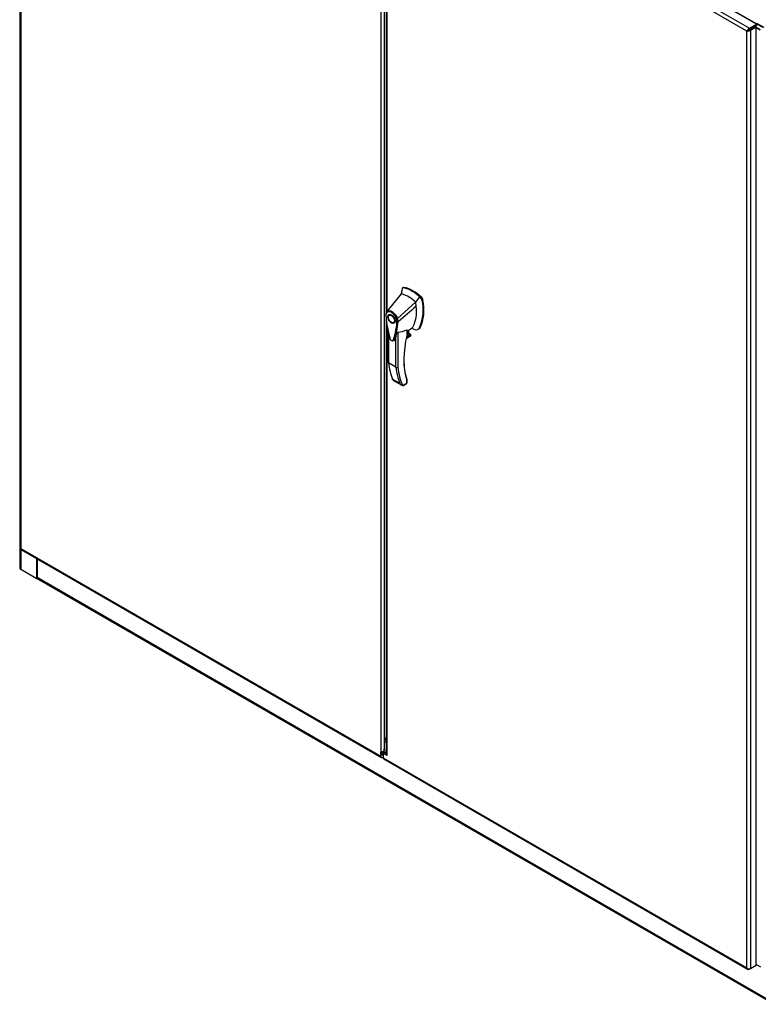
# Model space of a CAD drawing. Header units: inches. Extents: x 2 to 538, y -2 to 358.
# Tile 31 of 36: x 284 to 336, y 240 to 308. Entities that reach past the tile are written whole.
import ezdxf

# ---------------------------------------------------------------- set-up
doc = ezdxf.new("R2010")
doc.units = ezdxf.units.IN
doc.header["$MEASUREMENT"] = 0
for name, color, linetype in [('COM52839', 7, 'Continuous'), ('COM52847', 7, 'Continuous'), ('COM53516', 7, 'Continuous'), ('COM54578-80', 7, 'Continuous'), ('COM71126-1', 7, 'Continuous'), ('COM71130-1', 7, 'Continuous'), ('COM71132-1', 7, 'Continuous'), ('Default', 7, 'Continuous'), ('GSK11033', 7, 'Continuous'), ('HAN13064', 7, 'Continuous')]:
    doc.layers.add(name, color=color, linetype=linetype)

# ---------------------------------------------------------------- blocks, each defined once
blk = doc.blocks.new('SE5')
at = {"layer": 'COM52839', "color": 7, "linetype": 'Continuous'}
for q in [(335.141, 307.563), (335.39, 307.707)]:
    blk.add_line((335.39, 307.707), q, dxfattribs=at)
for start_param, end_param in [(-3.978228, -3.926991), (1.066502, 2.017749)]:
    blk.add_ellipse((335.432, 307.682), major_axis=(0.06, 0), ratio=0.57735, start_param=start_param, end_param=end_param, dxfattribs=at)
at = {"layer": 'COM52847', "color": 7, "linetype": 'Continuous'}
for p, q in [((284.129, 336.753), (284.129, 271.331)), ((284.183, 336.628), (284.183, 271.305)), ((309.289, 321.828), (309.289, 257.115)), ((309.551, 257.898), (309.551, 321.046)), ((284.179, 271.244), (309.327, 256.725)), ((284.183, 271.305), (309.289, 256.81)), ((284.183, 271.305), (284.183, 271.305)), ((284.183, 271.304), (284.183, 271.305)), ((284.183, 271.305), (284.183, 271.305)), ((284.183, 271.304), (284.183, 271.304)), ((309.289, 256.81), (309.289, 257.115)), ((309.377, 256.861), (309.377, 257.166)), ((309.462, 256.759), (309.42, 256.734))]:
    blk.add_line(p, q, dxfattribs=at)
blk.add_arc((309.274, 257.489), 0.375, 272.2861, 317.59085, dxfattribs=at)
for centre, major_axis, start_param, end_param in [((284.314, 271.331), (0.185, 0), 3.141593, 3.295285), ((284.271, 271.405), (0.093, 0.16), 2.9879, 3.141593), ((309.42, 256.885), (0.092, 0.16), 2.356194, 3.926991)]:
    blk.add_ellipse(centre, major_axis=major_axis, ratio=0.57735, start_param=start_param, end_param=end_param, dxfattribs=at)
for points in [[(284.131, 271.315), (284.134, 271.312), (284.14, 271.309), (284.153, 271.306), (284.158, 271.306), (284.17, 271.305), (284.176, 271.305), (284.183, 271.305)], [(284.166, 271.254), (284.165, 271.259), (284.166, 271.265), (284.17, 271.278), (284.172, 271.283), (284.176, 271.293), (284.179, 271.298), (284.183, 271.304)]]:
    blk.add_open_spline(points, degree=3, knots=[0, 0, 0, 0, 0.5, 0.5, 0.75, 0.75, 1, 1, 1, 1], dxfattribs=at)
at = {"layer": 'COM53516', "color": 7, "linetype": 'Continuous'}
for p, q in [((309.593, 322.26), (335.006, 307.588)), ((335.494, 307.869), (310.081, 322.542)), ((334.833, 307.386), (309.462, 322.034)), ((309.673, 321.589), (309.673, 287.772)), ((309.727, 287.845), (309.727, 321.574)), ((335.006, 307.588), (335.494, 307.869)), ((335.006, 307.486), (335.494, 307.767)), ((335.404, 307.715), (335.006, 307.486)), ((335.492, 307.664), (335.095, 307.435)), ((335.492, 307.664), (335.404, 307.715)), ((335.492, 242.242), (335.492, 307.664)), ((335.494, 307.869), (335.494, 307.767)), ((334.833, 307.386), (334.948, 307.452)), ((334.881, 307.414), (334.833, 307.386)), ((334.833, 242.062), (334.833, 307.386)), ((334.833, 307.386), (334.833, 307.386)), ((334.833, 307.386), (334.833, 307.386)), ((334.833, 307.386), (334.833, 307.386)), ((334.833, 307.386), (334.833, 307.386)), ((334.948, 307.452), (334.901, 307.465)), ((334.948, 307.452), (334.908, 307.429)), ((334.948, 307.452), (334.936, 307.405)), ((334.948, 307.452), (335.006, 307.486)), ((335.006, 307.486), (334.948, 307.452)), ((335.006, 307.486), (335.006, 307.486)), ((335.006, 307.485), (335.006, 307.486)), ((335.006, 307.486), (335.006, 307.486)), ((335.006, 307.486), (335.006, 307.486)), ((335.095, 307.435), (335.095, 242.013)), ((309.673, 287.336), (309.673, 256.999)), ((309.727, 256.863), (309.727, 286.935)), ((309.551, 257.067), (309.462, 257.016)), ((309.462, 257.016), (309.462, 256.71)), ((309.727, 256.863), (309.462, 257.016)), ((309.674, 256.996), (309.551, 257.067)), ((309.462, 256.71), (334.833, 242.062)), ((309.5, 256.625), (334.914, 241.953)), ((334.833, 242.062), (334.833, 242.062)), ((334.833, 242.062), (334.833, 242.062)), ((334.833, 242.061), (334.833, 242.062)), ((334.833, 242.062), (334.833, 242.062)), ((334.833, 242.062), (334.833, 242.061)), ((334.921, 241.991), (334.901, 241.963)), ((335.095, 242.013), (335.006, 241.962)), ((335.095, 242.013), (335.492, 242.242)), ((335.494, 242.243), (335.492, 242.242)), ((335.494, 242.243), (335.494, 242.292))]:
    blk.add_line(p, q, dxfattribs=at)
for centre, radius, start, end in [((335.126, 307.204), 0.345, 130.85054, 148.20193), ((334.823, 307.73), 0.345, 271.79807, 289.14946), ((309.873, 256.999), 0.2, 180, 223.02175), ((335.084, 242.282), 0.334, 221.30638, 243.55695), ((335.042, 242.132), 0.22, 198.62729, 230.09427)]:
    blk.add_arc(centre, radius, start, end, dxfattribs=at)
for centre, major_axis, start_param, end_param in [((335.006, 307.437), (0.092, 0.16), 0.785398, 1.724489), ((334.964, 307.51), (0.185, 0), 4.558696, 5.497787), ((309.593, 256.785), (0.092, 0.16), 2.356194, 3.141593), ((335.006, 242.113), (0.093, 0.16), 2.9879, 3.926991), ((334.964, 242.088), (0.185, 0), 4.558696, 5.497787)]:
    blk.add_ellipse(centre, major_axis=major_axis, ratio=0.57735, start_param=start_param, end_param=end_param, dxfattribs=at)
at = {"layer": 'COM54578-80', "color": 7, "linetype": 'Continuous'}
for p, q in [((335.461, 307.919), (335.505, 307.944)), ((335.951, 307.636), (335.461, 307.919)), ((335.461, 307.919), (335.461, 307.889)), ((335.461, 307.748), (335.461, 307.682)), ((335.492, 307.664), (335.771, 307.503)), ((335.505, 307.944), (336.013, 307.651)), ((335.766, 307.455), (335.492, 307.613)), ((335.814, 242.108), (335.492, 242.293))]:
    blk.add_line(p, q, dxfattribs=at)
at = {"layer": 'COM71126-1', "color": 7, "linetype": 'Continuous'}
for p, q in [((284.094, 340.085), (284.094, 269.968)), ((284.167, 271.306), (284.167, 271.267)), ((284.167, 271.254), (284.167, 269.866)), ((285.295, 269.215), (285.295, 270.6)), ((284.167, 269.866), (285.295, 269.215)), ((285.329, 269.235), (285.295, 269.215))]:
    blk.add_line(p, q, dxfattribs=at)
blk.add_ellipse((284.344, 269.968), major_axis=(0.25, 0), ratio=0.57735, start_param=3.141593, end_param=3.926991, dxfattribs=at)
at = {"layer": 'COM71130-1', "color": 7, "linetype": 'Continuous'}
blk.add_line((335.461, 307.919), (285.316, 336.87), dxfattribs=at)
at = {"layer": 'COM71132-1', "color": 7, "linetype": 'Continuous'}
for p, q in [((285.316, 270.588), (285.316, 269.305)), ((285.295, 269.215), (285.383, 269.164)), ((285.316, 269.305), (336.714, 239.63)), ((285.368, 269.191), (336.765, 239.516)), ((285.383, 269.182), (285.383, 269.164)), ((285.398, 269.173), (285.383, 269.164))]:
    blk.add_line(p, q, dxfattribs=at)
blk.add_ellipse((285.493, 269.407), major_axis=(0.125, 0.217), ratio=0.57735, start_param=2.356194, end_param=3.141593, dxfattribs=at)
at = {"layer": 'GSK11033', "color": 7, "linetype": 'Continuous'}
for p, q in [((335.141, 307.563), (334.964, 307.461)), ((334.964, 307.461), (334.964, 307.461)), ((334.964, 307.461), (334.964, 307.461)), ((335.141, 307.563), (335.141, 307.563)), ((335.141, 307.563), (335.141, 307.563)), ((309.673, 258.171), (309.527, 257.847)), ((309.527, 257.847), (309.673, 257.763)), ((309.527, 257.847), (309.527, 257.216)), ((309.53, 257.055), (309.53, 257.336)), ((309.663, 257.259), (309.673, 257.265)), ((309.663, 257.002), (309.663, 257.259)), ((309.663, 257.259), (309.673, 257.253))]:
    blk.add_line(p, q, dxfattribs=at)
at = {"layer": 'HAN13064', "color": 7, "linetype": 'Continuous'}
for p, q in [((310.772, 289.402), (310.722, 289.055)), ((310.783, 289.444), (310.772, 289.402)), ((310.862, 289.51), (310.804, 289.476)), ((310.838, 289.483), (310.894, 289.515)), ((310.722, 289.055), (309.716, 287.831)), ((311.722, 288.477), (310.45, 287.341)), ((312.109, 288.749), (311.981, 288.871)), ((312.109, 288.749), (312.165, 288.782)), ((312.164, 288.646), (312.22, 288.679)), ((309.702, 287.808), (309.672, 287.771)), ((309.973, 287.625), (309.884, 287.574)), ((310.184, 287.055), (310.273, 287.106)), ((310.5, 287.106), (310.502, 287.107)), ((309.806, 286.476), (309.806, 284.282)), ((309.833, 286.347), (309.833, 284.244)), ((310.476, 286.382), (310.476, 283.951)), ((311.12, 286.217), (311.12, 286.559)), ((311.137, 286.46), (311.476, 286.703)), ((311.137, 286.242), (311.137, 286.539)), ((311.236, 286.282), (311.236, 286.531)), ((311.245, 286.294), (311.245, 286.537)), ((311.476, 286.703), (311.51, 286.727)), ((311.888, 286.597), (311.947, 286.631)), ((311.995, 286.71), (312.052, 286.743)), ((310.349, 283.946), (310.349, 286.127)), ((311.057, 285.94), (311.326, 286.094)), ((311.06, 285.951), (311.357, 286.123)), ((311.386, 286.192), (311.073, 286.012)), ((311.085, 286.068), (311.367, 286.231)), ((311.119, 286.214), (311.236, 286.282)), ((311.367, 286.231), (311.245, 286.301)), ((310.349, 283.946), (309.833, 284.244)), ((310.097, 283.123), (310.614, 282.825)), ((310.101, 283.097), (310.108, 283.079)), ((310.125, 283.051), (310.751, 282.69)), ((311.098, 282.834), (311.098, 283.033)), ((311.125, 282.853), (311.125, 283.014)), ((310.81, 282.668), (311.098, 282.834)), ((310.88, 282.677), (311.095, 282.801))]:
    blk.add_line(p, q, dxfattribs=at)
for centre, radius, start, end in [((310.83, 289.436), 0.0478, 80.57156, 170.09371), ((309.262, 287.923), 2.99, 336.06491, 13.99549), ((311.959, 288.602), 0.21, 12.12422, 44.31154), ((309.98, 287.622), 0.337, 141.55217, 184.2383), ((309.968, 287.567), 0.32, 141.11203, 182.47497), ((305.531, 287.47), 4.984, 340.56542, 355.82537), ((310.372, 287.504), 0.181, 272.98106, 295.53925), ((309.712, 287.093), 0.708, 1.4293, 19.06819), ((310.465, 287.192), 0.0931, 241.17241, 292.54547), ((309.746, 287.067), 0.755, 2.98151, 21.32136), ((317.464, 288.134), 7.837, 190.09001, 195.88696), ((310.209, 288.614), 2.248, 276.83272, 293.90537), ((310.125, 283.509), 3.418, 65.17768, 67.57798), ((311.077, 286.242), 0.06, 346.46287, 0), ((311.263, 286.195), 0.119, 301.76301, 322.50066), ((311.347, 286.197), 0.0385, 352.48421, 59.47215), ((310.408, 284.065), 0.133, 243.40997, 300.79876), ((310.924, 283.007), 0.36, 210.45213, 251.46621), ((310.665, 282.731), 0.158, 335.6435, 336.40064), ((311.065, 282.853), 0.06, 300, 0)]:
    blk.add_arc(centre, radius, start, end, dxfattribs=at)
for centre, major_axis, ratio, start_param, end_param in [((313.334, 287.227), (-1.861, 3.223), 0.57735, 0.554197, 0.695702), ((311.473, 287.137), (-1.292, 2.238), 0.57735, 5.216072, 5.852948), ((310.925, 289.402), (0.062, -0.108), 0.57735, 2.711356, 3.141593), ((311.53, 287.17), (-1.292, 2.238), 0.57735, 5.142626, 5.852948), ((311.222, 286.992), (-1.142, 1.979), 0.57735, -0.49151, -0.47064), ((311.222, 286.992), (-1.142, 1.979), 0.57735, -0.533193, -0.49151), ((311.222, 286.992), (-1.142, 1.979), 0.57735, 5.183029, 5.749992), ((309.361, 289.23), (1.711, -2.963), 0.57735, 0.961917, 1.005578), ((309.669, 289.408), (1.861, -3.223), 0.57735, 0.347274, 1.032882), ((312.134, 288.704), (0.063, -0.108), 0.57735, 1.032882, 2.001033), ((309.361, 289.23), (1.711, -2.963), 0.57735, 0.347274, 0.9125), ((309.361, 289.23), (1.711, -2.963), 0.57735, 0.934083, 0.961917), ((309.361, 289.23), (1.711, -2.963), 0.57735, 0.9125, 0.934083), ((310.123, 287.366), (0.175, -0.303), 0.57735, 3.396895, 3.682808), ((310.123, 287.366), (0.175, -0.303), 0.57735, 5.74197, 6.027883), ((311.073, 286.354), (-0.101, -0.175), 0.57735, 1.252561, 2.850817), ((311.062, 286.36), (-0.094, -0.162), 0.57735, 1.387509, 2.781037), ((311.264, 287.103), (-0.225, 0.39), 0.57735, 3.217283, 3.488867), ((311.515, 287.247), (0.375, -0.65), 0.57735, -0.71714, -0.516378), ((311.515, 287.247), (-0.375, 0.65), 0.57735, 2.625215, 3.488867), ((311.572, 287.28), (-0.375, 0.65), 0.57735, 3.141593, 3.488867), ((315.478, 287.109), (-3.239, -5.609), 0.57735, 5.185461, 5.79467), ((311.077, 286.242), (-0.06, 0), 0.57735, 2.356194, 3.141593), ((311.077, 286.242), (-0.0583, 0.014), 0.372014, 2.470308, 3.141593), ((311.215, 286.294), (-0.03, 0), 0.57735, 2.356194, 3.141593), ((311.3, 286.167), (-0.063, -0.108), 0.57735, 1.492881, 2.113829), ((315.436, 287.133), (-3.209, -5.557), 0.57735, 5.502451, 5.79467), ((315.023, 288.004), (-3.7, -6.408), 0.57735, -0.658671, -0.441314), ((315.539, 287.706), (-3.7, -6.408), 0.57735, -0.658671, -0.441314), ((315.603, 287.67), (-3.655, -6.33), 0.57735, 5.625294, 5.881649), ((311.056, 283.057), (-0.0573, -0.0179), 0.720992, 3.145085, 3.727547), ((311.056, 283.057), (-0.0573, -0.0179), 0.720992, 2.15675, 3.145085), ((311.035, 282.871), (-0.0623, 0.0676), 0.368973, 3.059018, 3.844416), ((311.035, 282.871), (-0.0897, 0.0201), 0.368973, 2.438769, 3.224167)]:
    blk.add_ellipse(centre, major_axis=major_axis, ratio=ratio, start_param=start_param, end_param=end_param, dxfattribs=at)
for major_axis in [(0.175, -0.303), (0.15, -0.26)]:
    blk.add_ellipse((310.034, 287.314), major_axis=major_axis, ratio=0.57735, dxfattribs=at)
for points in [[(311.981, 288.871), (311.895, 288.74), (311.809, 288.609), (311.722, 288.477)], [(311.761, 288.199), (311.341, 287.835), (310.922, 287.471), (310.502, 287.107)], [(310.231, 285.812), (310.226, 285.796), (310.218, 285.783), (310.206, 285.775)]]:
    blk.add_open_spline(points, degree=3, dxfattribs=at)
for points, knots in [([(309.716, 287.831), (309.71, 287.823), (309.706, 287.813), (309.707, 287.79), (309.712, 287.778), (309.719, 287.767)], [0, 0, 0, 0, 0.5, 0.5, 1, 1, 1, 1]), ([(309.716, 287.831), (309.738, 287.853), (309.764, 287.869), (309.822, 287.889), (309.853, 287.893), (309.92, 287.889), (309.955, 287.881), (310.027, 287.854), (310.064, 287.835), (310.137, 287.786), (310.173, 287.757), (310.242, 287.689), (310.274, 287.652), (310.335, 287.57), (310.363, 287.526), (310.411, 287.436), (310.433, 287.388), (310.45, 287.341)], [0, 0, 0, 0, 0.125, 0.125, 0.25, 0.25, 0.375, 0.375, 0.5, 0.5, 0.625, 0.625, 0.75, 0.75, 0.875, 0.875, 1, 1, 1, 1]), ([(310.381, 287.324), (310.366, 287.367), (310.347, 287.409), (310.319, 287.46), (310.314, 287.47), (310.302, 287.49), (310.296, 287.501), (310.277, 287.53), (310.264, 287.549), (310.236, 287.586), (310.222, 287.603), (310.2, 287.629), (310.192, 287.637), (310.177, 287.653), (310.169, 287.661), (310.13, 287.699), (310.098, 287.726), (310.031, 287.77), (309.999, 287.787), (309.958, 287.802), (309.95, 287.805), (309.934, 287.81), (309.926, 287.812), (309.902, 287.817), (309.887, 287.82), (309.857, 287.821), (309.842, 287.821), (309.814, 287.817), (309.8, 287.814), (309.762, 287.801), (309.739, 287.787), (309.719, 287.767)], [0, 0, 0, 0, 0.125, 0.125, 0.15625, 0.15625, 0.1875, 0.1875, 0.25, 0.25, 0.3125, 0.3125, 0.34375, 0.34375, 0.375, 0.375, 0.5, 0.5, 0.625, 0.625, 0.65625, 0.65625, 0.6875, 0.6875, 0.75, 0.75, 0.8125, 0.8125, 0.875, 0.875, 1, 1, 1, 1]), ([(309.644, 287.597), (309.639, 287.594), (309.636, 287.59), (309.631, 287.582), (309.63, 287.578), (309.631, 287.572), (309.631, 287.57), (309.633, 287.566), (309.634, 287.564), (309.637, 287.561), (309.639, 287.559), (309.643, 287.556), (309.646, 287.554), (309.648, 287.553)], [0, 0, 0, 0, 0.25, 0.25, 0.5, 0.5, 0.625, 0.625, 0.75, 0.75, 0.875, 0.875, 1, 1, 1, 1]), ([(309.648, 287.553), (309.669, 287.267), (309.706, 286.975), (309.787, 286.528), (309.818, 286.378), (309.871, 286.15), (309.89, 286.074), (309.916, 285.978), (309.92, 285.959), (309.934, 285.921), (309.944, 285.902), (309.977, 285.849), (310.007, 285.82), (310.067, 285.786), (310.096, 285.782), (310.129, 285.797), (310.138, 285.806), (310.151, 285.829), (310.155, 285.843), (310.181, 285.91), (310.199, 285.965), (310.252, 286.131), (310.283, 286.245), (310.363, 286.599), (310.4, 286.848), (310.42, 287.11)], [0, 0, 0, 0, 0.25, 0.25, 0.375, 0.375, 0.4375, 0.4375, 0.453125, 0.453125, 0.46875, 0.46875, 0.5, 0.5, 0.53125, 0.53125, 0.546875, 0.546875, 0.5625, 0.5625, 0.625, 0.625, 0.75, 0.75, 1, 1, 1, 1]), ([(310.349, 286.127), (310.36, 286.167), (310.374, 286.209), (310.401, 286.275), (310.411, 286.298), (310.43, 286.332), (310.436, 286.344), (310.449, 286.361), (310.454, 286.367), (310.465, 286.377), (310.471, 286.381), (310.476, 286.382)], [0, 0, 0, 0, 0.5, 0.5, 0.75, 0.75, 0.875, 0.875, 0.9375, 0.9375, 1, 1, 1, 1]), ([(311.12, 286.559), (311.122, 286.56), (311.125, 286.56), (311.128, 286.56), (311.13, 286.56), (311.134, 286.557), (311.135, 286.555), (311.137, 286.549), (311.137, 286.546), (311.137, 286.542), (311.137, 286.541), (311.137, 286.54)], [0, 0, 0, 0, 0.0625, 0.0625, 0.125, 0.125, 0.25, 0.25, 0.375, 0.375, 0.3976584, 0.3976584, 0.3976584, 0.3976584]), ([(310.349, 286.127), (310.329, 286.057), (310.308, 285.99), (310.273, 285.889), (310.26, 285.855), (310.24, 285.806), (310.23, 285.793), (310.218, 285.783)], [0, 0, 0, 0, 0.2045748, 0.2045748, 0.3106572, 0.3106572, 0.3644617, 0.3644617, 0.3644617, 0.3644617]), ([(309.833, 284.244), (309.828, 284.247), (309.825, 284.249), (309.818, 284.255), (309.815, 284.258), (309.811, 284.265), (309.809, 284.268), (309.807, 284.275), (309.806, 284.279), (309.806, 284.282)], [0, 0, 0, 0, 0.125, 0.125, 0.25, 0.25, 0.375, 0.375, 0.4994523, 0.4994523, 0.4994523, 0.4994523]), ([(310.102, 283.076), (310.1, 283.081), (310.099, 283.086), (310.097, 283.096), (310.096, 283.101), (310.096, 283.111), (310.097, 283.117), (310.097, 283.123)], [0.5999786, 0.5999786, 0.5999786, 0.5999786, 0.75, 0.75, 0.875, 0.875, 1, 1, 1, 1]), ([(311.125, 283.014), (311.125, 283.014), (311.125, 283.014), (311.123, 283.016), (311.12, 283.018), (311.111, 283.024), (311.105, 283.028), (311.098, 283.033)], [0.4406417, 0.4406417, 0.4406417, 0.4406417, 0.5, 0.5, 0.75, 0.75, 1, 1, 1, 1]), ([(311.125, 283.014), (311.125, 283.015), (311.125, 283.02), (311.123, 283.04), (311.118, 283.058), (311.113, 283.075)], [0, 0, 0, 0, 0.010769, 0.221303, 1, 1, 1, 1]), ([(310.809, 282.666), (310.825, 282.662), (310.838, 282.663), (310.857, 282.667), (310.863, 282.669), (310.872, 282.673), (310.876, 282.675), (310.879, 282.677)], [0, 0, 0, 0, 0.25, 0.25, 0.375, 0.375, 0.4533737, 0.4533737, 0.4533737, 0.4533737])]:
    blk.add_open_spline(points, degree=3, knots=knots, dxfattribs=at)

msp = doc.modelspace()

# ---------------------------------------------------------------- block references
at = {"layer": 'Default'}
msp.add_blockref('SE5', (0, 0), dxfattribs=at)

doc.saveas('drawing.dxf')
